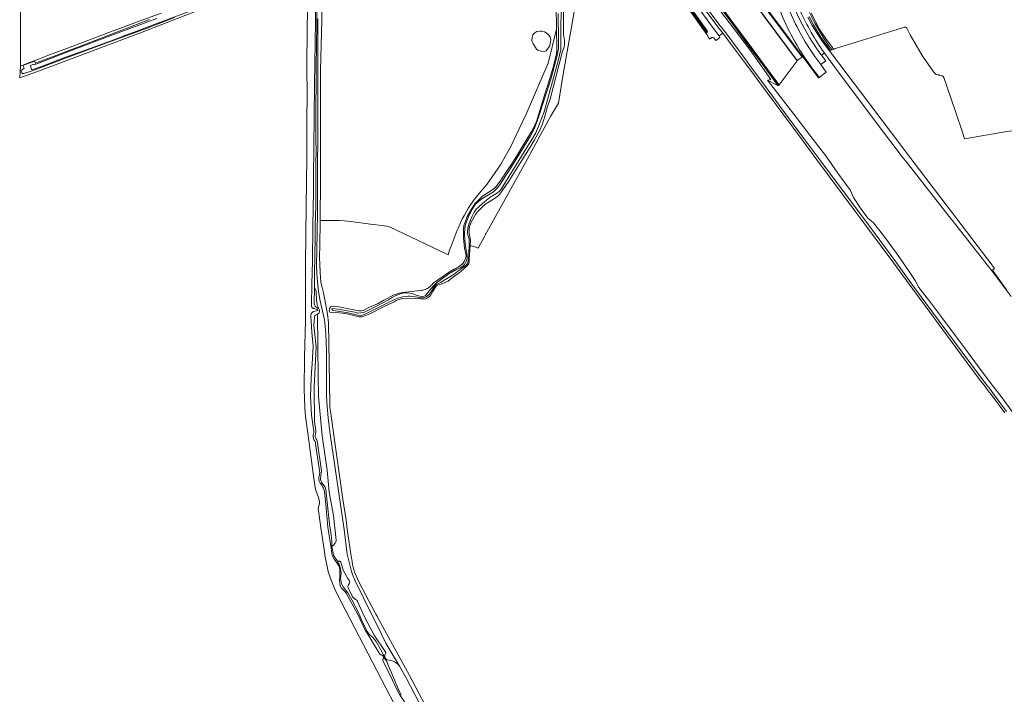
# Model space of a CAD drawing. Header units: metres. Extents: x 168032 to 180145, y 382923 to 399665.
# Tile 180 of 256: x 170526 to 171368, y 395010 to 395587. Entities that reach past the tile are written whole.
import ezdxf

# ---------------------------------------------------------------- set-up
doc = ezdxf.new("R2010")
doc.units = ezdxf.units.M
for name, color, linetype, lineweight in [('B-WE-GK-BESCHOEIING_DAMWAND-G', 8, 'GK-BESCHOEIING', 18), ('B-WE-GR-BOUWLAND-GV', 8, 'Continuous', 18), ('B-WE-GR-GRAS-GV', 8, 'Continuous', 18), ('B-WE-GW-TALUD_KRUIN-G', 8, 'Continuous', 18), ('B-WE-IE-TERREINAFSCHEIDING_KUNSTMATIG_MUUR-GV', 8, 'Continuous', 18), ('B-WE-OG-TERREIN_CULTUURSCHEIDING-GV', 8, 'Continuous', 18), ('B-WE-OG-WATER-GV', 8, 'Continuous', 18), ('B-WE-OG-WATER_BEEK-GV', 8, 'Continuous', 18), ('B-WE-OG-WATER_SLOOT-GV', 8, 'Continuous', 18), ('B-WE-OG-WEG-GV', 8, 'Continuous', 18), ('B-WE-VH-ONVERHARD-GV', 8, 'Continuous', 18), ('B-WE-VH-VERHARDING_ASFALT-GV', 8, 'Continuous', 18)]:
    doc.layers.add(name, color=color, linetype=linetype, lineweight=lineweight)
doc.linetypes.add('GK-BESCHOEIING', pattern='A,30,-5,[1,NLCS.SHX,S=1,R=0,X=0,Y=0],-5', length=40)

msp = doc.modelspace()

# ---------------------------------------------------------------- linework, layer by layer
at = {"layer": 'B-WE-GK-BESCHOEIING_DAMWAND-G', "flags": 128}
msp.add_lwpolyline([(170970.249, 395848.469), (170973.016, 395844.783), (171011.011, 395793.953), (171049.789, 395742.203), (171084.724, 395695.068), (171120.387, 395646.966), (171162.877, 395589.565), (171191.042, 395551.674)], dxfattribs=at)
at = {"layer": 'B-WE-GR-BOUWLAND-GV', "flags": 128}
for points in [[(170813.582, 395778.51), (170797.403, 395778.967), (170795.881, 395778.928), (170794.76, 395779.057), (170794.529, 395777.055), (170793.201, 395760.637), (170791.434, 395744.345), (170787.187, 395708.795), (170786.144, 395693.596), (170785.339, 395654.873), (170784.636, 395616.979), (170784.507, 395586.36), (170783.478, 395543.512), (170783.431, 395537.521), (170783.322, 395461.547), (170783.306, 395450.65), (170783.278, 395446.762), (170783.076, 395418.524), (170783.103, 395415.013)], [(170526.887, 395596.15), (170526.766, 395556.639), (170526.766, 395547.868), (170526.736, 395547.381), (170528.684, 395547.962), (170535.323, 395550.434), (170545.245, 395554.205), (170550.742, 395556.487), (170566.942, 395562.388), (170584.249, 395569.03), (170606.175, 395577.114), (170616.282, 395580.982), (170625.991, 395584.488), (170647.184, 395592.248)], [(170783.103, 395415.013), (170783.878, 395415.012), (170793.75, 395414.995), (170799.381, 395415.129), (170803.55, 395414.902), (170809.249, 395414.211), (170826.157, 395411.979), (170836.177, 395410.631), (170839.958, 395410.17), (170841.249, 395409.92), (170842.932, 395409.359), (170890.304, 395386.861), (170892.525, 395385.806), (170893.792, 395389.594), (170894.994, 395393.183), (170900.318, 395406.827), (170900.986, 395408.429), (170902.669, 395412.47), (170904.475, 395416.532), (170906.565, 395419.677), (170909.91, 395425.859), (170914.873, 395432.978), (170920.705, 395440.13), (170922.135, 395441.883), (170925.458, 395445.958), (170937.384, 395462.694), (170946.466, 395478.777), (170950.803, 395488.022), (170953.367, 395493.484), (170959.277, 395506.074), (170978.057, 395549.466), (170985.067, 395578.68), (170984.985, 395599.78)], [(171203.008, 395592.383), (171210.393, 395578.193), (171215.087, 395571.058), (171220.952, 395563.101), (171221.537, 395562.246), (171222.383, 395561.807), (171223.238, 395561.859), (171223.61, 395561.881), (171224.709, 395562.412), (171280.211, 395579.586), (171280.887, 395579.795), (171281.015, 395579.835), (171281.121, 395579.868), (171281.196, 395579.891), (171282.622, 395580.332)], [(171284.744, 395579.471), (171286.305, 395576.538), (171287.726, 395573.868), (171297.939, 395556.222), (171299.653, 395553.671), (171306.333, 395543.732), (171307.477, 395542.029), (171308.946, 395540.659), (171309.974, 395539.897), (171311.626, 395539.469), (171311.975, 395539.418), (171313.276, 395539.23), (171314.966, 395538.728), (171315.737, 395538.25), (171316.291, 395537.417), (171322.474, 395519.899), (171331.98, 395491.436), (171333.983, 395484.843), (171370.436, 395491.056), (171398.515, 395494.439), (171411.07, 395495.105), (171412.918, 395520.342), (171414.184, 395534.241)]]:
    msp.add_lwpolyline(points, dxfattribs=at)
at = {"layer": 'B-WE-GR-BOUWLAND-GV'}
for points in [[(171282.622, 395580.332, -0.2315269), (171284.31, 395579.957)], [(171284.31, 395579.957, -0.0825906), (171284.744, 395579.471)]]:
    msp.add_lwpolyline(points, format="xyb", dxfattribs=at)
at = {"layer": 'B-WE-GR-BOUWLAND-GV', "flags": 128}
msp.add_lwpolyline([(170969.089, 395560.819), (170967.987, 395561.617), (170967.187, 395562.925), (170966.259, 395564.308), (170965.129, 395566.033), (170964.44, 395567.699), (170964.036, 395569.085), (170964.32, 395571.531), (170964.85, 395573.649), (170966.602, 395575.509), (170968.393, 395576.601), (170971.172, 395576.936), (170973.004, 395576.8), (170974.776, 395576.426), (170976.396, 395575.469), (170978.127, 395574.121), (170979.781, 395571.977), (170980.202, 395569.375), (170979.901, 395566.44), (170979.414, 395564.517), (170977.897, 395562.144), (170976.333, 395560.222), (170974.617, 395559.624), (170972.061, 395559.776)], close=True, dxfattribs=at)
at = {"layer": 'B-WE-GR-GRAS-GV', "flags": 128}
for points in [[(170970.249, 395848.553), (170973.056, 395844.813), (171011.051, 395793.983), (171049.829, 395742.233), (171084.764, 395695.098), (171120.427, 395646.996), (171162.917, 395589.595), (171191.082, 395551.704), (171195.332, 395554.649), (171179.497, 395575.762), (171158.037, 395604.562), (171132.56, 395638.97), (171115.614, 395661.577), (171090.391, 395695.111), (171074.492, 395716.686), (171063.498, 395731.722), (171041.539, 395761.02), (171020.38, 395789.385), (171001.244, 395815.148), (170974.42, 395851.352)], [(170974.42, 395851.352), (171001.244, 395815.148), (171020.38, 395789.385), (171041.539, 395761.02), (171063.498, 395731.722), (171074.492, 395716.686), (171090.391, 395695.111), (171115.614, 395661.577), (171132.56, 395638.97), (171158.037, 395604.562), (171179.497, 395575.762), (171195.332, 395554.649), (171195.974, 395555.004), (171176.874, 395580.688), (171159.671, 395603.725), (171147.947, 395619.424), (171115.95, 395662.315), (171089.875, 395697.03), (171065.311, 395730.097), (171037.544, 395767.595), (171011.367, 395802.683), (170988.31, 395833.853), (170975.084, 395851.745)]]:
    msp.add_lwpolyline(points, close=True, dxfattribs=at)
for points in [[(171122.272, 395601.25), (171134.894, 395584.26), (171148.005, 395566.257), (171161.921, 395547.746), (171174.576, 395530.477), (171175.615, 395530.441), (171162.357, 395548.391), (171148.835, 395566.602), (171136.189, 395583.616), (171122.742, 395601.807)], [(171124.648, 395595.283), (171150.092, 395561.421), (171168.534, 395535.611), (171165.571, 395535.055), (171174.576, 395530.477), (171161.921, 395547.746), (171148.005, 395566.257), (171134.894, 395584.26), (171122.272, 395601.25)]]:
    msp.add_lwpolyline(points, dxfattribs=at)
at = {"layer": 'B-WE-GW-TALUD_KRUIN-G', "flags": 128}
msp.add_lwpolyline([(171195.332, 395554.649), (171179.497, 395575.762), (171158.037, 395604.562), (171132.56, 395638.97), (171115.614, 395661.577), (171090.391, 395695.111), (171074.492, 395716.686), (171063.498, 395731.722), (171041.539, 395761.02), (171020.38, 395789.385), (171001.244, 395815.148), (170974.42, 395851.352)], dxfattribs=at)
at = {"layer": 'B-WE-IE-TERREINAFSCHEIDING_KUNSTMATIG_MUUR-GV', "flags": 128}
msp.add_lwpolyline([(170970.169, 395848.493), (170972.976, 395844.753), (171010.971, 395793.923), (171049.749, 395742.173), (171084.684, 395695.038), (171120.347, 395646.936), (171162.837, 395589.535), (171191.002, 395551.644), (171191.082, 395551.704), (171162.917, 395589.595), (171120.427, 395646.996), (171084.764, 395695.098), (171049.829, 395742.233), (171011.051, 395793.983), (170973.056, 395844.813), (170970.249, 395848.553)], close=True, dxfattribs=at)
msp.add_lwpolyline([(171122.742, 395601.807), (171136.189, 395583.616), (171148.835, 395566.602), (171162.357, 395548.391), (171175.615, 395530.441), (171175.552, 395530.783), (171175.489, 395531.125), (171162.881, 395548.184), (171148.758, 395567.161), (171135.995, 395584.364), (171122.73, 395602.295)], dxfattribs=at)
at = {"layer": 'B-WE-OG-TERREIN_CULTUURSCHEIDING-GV', "flags": 128}
for points in [[(170990.98, 395604.384), (170991.088, 395585.284), (170991.045, 395577.268), (170991.291, 395574.023), (170991.915, 395568.942), (170992.051, 395565.549), (170991.675, 395563.313), (170990.127, 395558.882), (170989.031, 395555.305), (170987.393, 395548.655), (170979.679, 395518.755), (170977.555, 395512.373), (170975, 395503.065), (170972.831, 395496.808), (170970.859, 395492.235), (170966.482, 395484.048), (170962.573, 395477.664), (170955.735, 395466.958), (170944.29, 395448.556), (170936.763, 395437.538), (170935.032, 395435.758), (170932.259, 395433.744), (170927.528, 395431.124), (170924, 395428.709), (170919.924, 395424.689), (170917.695, 395422.546), (170915.82, 395420.141), (170912.177, 395413.56), (170910.808, 395410.048), (170910.374, 395407.489), (170910.41, 395405.13), (170910.882, 395402.128), (170911.364, 395400.125), (170911.613, 395397.563), (170911.357, 395393.664), (170917.026, 395391.828), (170918.303, 395391.403), (170923.86, 395401.908), (170924.487, 395403.016), (170924.446, 395403.348), (170924.542, 395403.627), (170924.708, 395403.814), (170924.856, 395403.903), (170925.02, 395403.957), (170925.595, 395404.971), (170931.338, 395415.415), (170958.745, 395464.749), (170980.146, 395503.831), (170986.766, 395515.389), (170990.302, 395536.732), (170993.563, 395554.807), (170997.936, 395580.287), (171002.322, 395605.41)], [(171104.845, 395608.933), (171124.002, 395582.964), (171129.026, 395576.52), (171137.387, 395565.426), (171148.497, 395550.423), (171153.78, 395543.206), (171160.771, 395533.831), (171181.089, 395506.2), (171196.744, 395485.078), (171209.395, 395468.197), (171251.88, 395411.226), (171275.278, 395379.617), (171288.241, 395361.83), (171305.918, 395337.929), (171332.166, 395302.339), (171349.436, 395279.114), (171352.342, 395275.393), (171355.978, 395270.735), (171359.513, 395266.001), (171370.11, 395251.809)], [(170647.184, 395592.248), (170625.991, 395584.488), (170616.282, 395580.982), (170606.175, 395577.114), (170584.249, 395569.03), (170566.942, 395562.388), (170550.742, 395556.487), (170545.245, 395554.205), (170535.323, 395550.434), (170528.684, 395547.962), (170526.736, 395547.381), (170526.105, 395536.957), (170529.403, 395538.179), (170543.549, 395543.422), (170629.43, 395575.459), (170695.143, 395601.03)], [(171380.613, 395243.906), (171365.412, 395264.655), (171356.171, 395276.636), (171346.158, 395289.984), (171336.659, 395302.663), (171326.528, 395316.366), (171315.675, 395331.039), (171305.234, 395344.555), (171295.115, 395357.695), (171291.806, 395363.869), (171286.28, 395372.439), (171275.941, 395387.147), (171264.736, 395402.11), (171256.136, 395413.002), (171251.486, 395417.055), (171245.034, 395425.675), (171239.302, 395434.578), (171236.634, 395440.734), (171225.638, 395455.532), (171215.367, 395470.223), (171202.65, 395487.004), (171190.189, 395503.486), (171165.571, 395535.055), (171168.534, 395535.611), (171150.092, 395561.421), (171124.648, 395595.283)], [(170658.629, 395588.574), (170634.99, 395579.549), (170605.32, 395568.533), (170582.052, 395559.987), (170559.948, 395551.843), (170543.493, 395545.484), (170536.654, 395543.132), (170535.803, 395542.839), (170529.566, 395540.694), (170529.548, 395540.689), (170529.222, 395540.632), (170528.892, 395540.654), (170528.576, 395540.754), (170528.293, 395540.927), (170528.06, 395541.162), (170527.123, 395543.656), (170528.206, 395543.866), (170529.856, 395545.233), (170528.845, 395547.644), (170538.818, 395551.403), (170539.431, 395549.712), (170541.777, 395550.518), (170555.463, 395555.559), (170568.879, 395560.659), (170583.207, 395566.073), (170600.853, 395573.07), (170637.247, 395586.851)]]:
    msp.add_lwpolyline(points, dxfattribs=at)
at = {"layer": 'B-WE-OG-WATER-GV', "flags": 128}
msp.add_lwpolyline([(171122.73, 395602.295), (171135.995, 395584.364), (171148.758, 395567.161), (171162.881, 395548.184), (171175.489, 395531.125), (171191.002, 395551.644), (171162.837, 395589.535)], dxfattribs=at)
at = {"layer": 'B-WE-OG-WATER_BEEK-GV', "flags": 128}
for points in [[(170834.955, 395043.848), (170833.953, 395044.297), (170823.138, 395062.203), (170821.676, 395064.795), (170815.209, 395078.093), (170805.195, 395096.535), (170804.078, 395097.866), (170802.704, 395099.159), (170801.247, 395100.833), (170800.23, 395102.73), (170799.778, 395104.711), (170799.711, 395107.458), (170799.939, 395110.17), (170799.754, 395116.891), (170798.974, 395119.664), (170797.17, 395122.967), (170795.165, 395125.505), (170793.674, 395127.936), (170792.956, 395130.468), (170792.401, 395134.79), (170789.65, 395152.723), (170787.865, 395172.223), (170786.854, 395183.188), (170786.85, 395183.209), (170786.613, 395184.242), (170786.3, 395185.253), (170785.911, 395186.238), (170785.448, 395187.191), (170784.915, 395188.106), (170784.315, 395188.978), (170783.65, 395189.803), (170783.623, 395189.831), (170783.151, 395190.382), (170782.742, 395190.982), (170782.401, 395191.623), (170782.133, 395192.298), (170781.94, 395192.998), (170781.826, 395193.715), (170781.791, 395194.44), (170781.837, 395195.165), (170781.961, 395195.88), (170782.164, 395196.577), (170782.378, 395197.187), (170782.548, 395197.896), (170782.639, 395198.619), (170782.651, 395199.348), (170779.143, 395224.072), (170779.141, 395224.196), (170779.082, 395224.8), (170778.945, 395225.391), (170778.731, 395225.959), (170778.444, 395226.494), (170778.157, 395226.934), (170777.791, 395227.618), (170777.497, 395228.336), (170777.278, 395229.081), (170777.138, 395229.844), (170777.076, 395230.617), (170777.095, 395231.393), (170777.193, 395232.162), (170777.37, 395232.918), (170777.623, 395233.651), (170777.684, 395234.534), (170775.755, 395248.694), (170774.862, 395264.815), (170775.33, 395279.893), (170775.622, 395285.438), (170776.313, 395292.409), (170777.038, 395307.643), (170776.065, 395319.621), (170775.163, 395333.579), (170775.141, 395334.096), (170775.198, 395334.61), (170775.335, 395335.109), (170775.546, 395335.581), (170775.827, 395336.014), (170776.172, 395336.4), (170776.573, 395336.727), (170777.018, 395336.989), (170777.318, 395337.118), (170780.954, 395338.087), (170780.92, 395339.012), (170777.416, 395339.831), (170777.014, 395339.984), (170776.648, 395340.209), (170776.329, 395340.498), (170776.069, 395340.84), (170775.877, 395341.225), (170775.759, 395341.639), (170775.719, 395342.067), (170775.72, 395342.09), (170775.703, 395342.894), (170776.054, 395360.53), (170776.595, 395380.156), (170776.743, 395410.359), (170777.416, 395439.926), (170777.387, 395452.241), (170777.541, 395477.348), (170777.891, 395503.846), (170778.169, 395531.375), (170779.2, 395585.382), (170779.089, 395614.737)], [(170643.271, 395587.823), (170604.903, 395573.524), (170566.492, 395558.978), (170554.793, 395554.332), (170542.146, 395549.443), (170539.819, 395548.643), (170538.594, 395548.222), (170538.337, 395548.743), (170535.143, 395547.527), (170535.294, 395547.087), (170536.428, 395543.79), (170543.267, 395546.142), (170566.07, 395555.057), (170586.431, 395562.154), (170597.202, 395566.023), (170607.345, 395569.799), (170616.828, 395573.437), (170626.233, 395576.784), (170641.077, 395582.655), (170678.729, 395596.648)], [(170772.306, 395595.747), (170771.966, 395577.626), (170771.806, 395548.751), (170771.847, 395519.866), (170771.567, 395503.797), (170771.611, 395468.902), (170771.19, 395427.086), (170770.63, 395378.318), (170770.464, 395356.295), (170770.412, 395329.54), (170769.69, 395298.146), (170769.373, 395270.948), (170769.986, 395254.81), (170770.431, 395247.577), (170772.414, 395233.35), (170777.526, 395194.537), (170778.936, 395184.932), (170781.498, 395178.949), (170782.528, 395174.853), (170782.465, 395173.089), (170781.252, 395169.145), (170783.745, 395152.16), (170786.38, 395133.73), (170786.997, 395129.419), (170787.08, 395128.839), (170789.993, 395115.066), (170791.581, 395109.682), (170795.255, 395100.513), (170797.234, 395096.028), (170858.438, 394978.664)], [(170867.494, 394976.445), (170865.518, 394979.732), (170864.384, 394982.022), (170862.629, 394986.137), (170862.638, 394987.969), (170862.258, 394989.216), (170860.635, 394992.881), (170856.746, 395001.053), (170855.222, 395003.579), (170851.43, 395008.971), (170848.941, 395013.544), (170844.924, 395022.02), (170836.776, 395038.748), (170836.999, 395040.887), (170837.007, 395041.005), (170838.062, 395041.086), (170837.957, 395042.04), (170836.897, 395041.943), (170836.886, 395042.062), (170836.951, 395042.068)]]:
    msp.add_lwpolyline(points, dxfattribs=at)
at = {"layer": 'B-WE-OG-WATER_BEEK-GV'}
msp.add_lwpolyline([(170836.951, 395042.068, 0.3156752), (170834.955, 395043.848)], format="xyb", dxfattribs=at)
at = {"layer": 'B-WE-OG-WATER_SLOOT-GV', "flags": 128}
for points in [[(171114.088, 395577.298), (171090.24, 395610.497), (171066.463, 395643.615), (171043.909, 395673.971), (171036.064, 395685.549), (171025.563, 395699.473), (171005.506, 395726.292), (171004.174, 395728.4), (171000.155, 395732.797)], [(171005.711, 395658.185), (171008.488, 395659.053), (171039.809, 395669.918), (171041.151, 395670.441), (171042.158, 395670.604), (171043.042, 395670.546), (171043.702, 395670.202), (171044.611, 395669.165), (171047.325, 395665.604), (171047.63, 395665.204), (171050.117, 395661.789), (171059.531, 395648.87), (171077.272, 395624.86), (171095.06, 395600.596), (171112.348, 395575.986), (171112.379, 395575.943)], [(170779.089, 395614.737), (170779.2, 395585.382), (170778.169, 395531.375), (170777.891, 395503.846), (170777.541, 395477.348), (170777.387, 395452.241), (170777.416, 395439.926), (170776.743, 395410.359), (170776.595, 395380.156), (170776.054, 395360.53), (170775.703, 395342.894), (170775.72, 395342.09), (170775.719, 395342.067), (170775.759, 395341.639), (170775.877, 395341.225), (170776.069, 395340.84), (170776.329, 395340.498), (170776.648, 395340.209), (170777.014, 395339.984), (170777.416, 395339.831), (170780.92, 395339.012), (170780.954, 395338.087), (170777.318, 395337.118), (170777.018, 395336.989), (170776.573, 395336.727), (170776.172, 395336.4), (170775.827, 395336.014), (170775.546, 395335.581), (170775.335, 395335.109), (170775.198, 395334.61), (170775.141, 395334.096), (170775.163, 395333.579), (170776.065, 395319.621), (170777.038, 395307.643), (170776.313, 395292.409), (170775.622, 395285.438), (170775.33, 395279.893), (170774.862, 395264.815), (170775.755, 395248.694), (170777.684, 395234.534), (170777.623, 395233.651), (170777.37, 395232.918), (170777.193, 395232.162), (170777.095, 395231.393), (170777.076, 395230.617), (170777.138, 395229.844), (170777.278, 395229.081), (170777.497, 395228.336), (170777.791, 395227.618), (170778.157, 395226.934), (170778.444, 395226.494), (170778.731, 395225.959), (170778.945, 395225.391), (170779.082, 395224.8), (170779.141, 395224.196), (170779.143, 395224.072), (170782.651, 395199.348), (170782.639, 395198.619), (170782.548, 395197.896), (170782.378, 395197.187), (170782.164, 395196.577), (170781.961, 395195.88), (170781.837, 395195.165), (170781.791, 395194.44), (170781.826, 395193.715), (170781.94, 395192.998), (170782.133, 395192.298), (170782.401, 395191.623), (170782.742, 395190.982), (170783.151, 395190.382), (170783.623, 395189.831), (170783.65, 395189.803), (170784.315, 395188.978), (170784.915, 395188.106), (170785.448, 395187.191), (170785.911, 395186.238), (170786.3, 395185.253), (170786.613, 395184.242), (170786.85, 395183.209), (170786.854, 395183.188), (170787.865, 395172.223), (170789.65, 395152.723), (170792.401, 395134.79), (170792.956, 395130.468), (170793.674, 395127.936), (170795.165, 395125.505), (170797.17, 395122.967), (170798.974, 395119.664), (170799.754, 395116.891), (170799.939, 395110.17), (170799.711, 395107.458), (170799.778, 395104.711), (170800.23, 395102.73), (170801.247, 395100.833), (170802.704, 395099.159), (170804.078, 395097.866), (170805.195, 395096.535), (170815.209, 395078.093), (170821.676, 395064.795), (170823.138, 395062.203), (170833.953, 395044.297), (170834.955, 395043.848)], [(170781.995, 395339.507), (170780.801, 395340.118), (170778.894, 395341.838), (170778.458, 395342.355), (170778.043, 395343.739), (170778.145, 395357.844), (170778.231, 395369.831), (170778.874, 395400.557), (170778.691, 395410.837), (170779.354, 395427.675), (170779.398, 395439.164), (170779.388, 395453.245), (170779.272, 395464.382), (170779.533, 395474.13), (170779.317, 395484.77), (170779.431, 395500.103), (170779.287, 395511.428), (170779.572, 395533.451), (170779.541, 395546.104), (170779.963, 395565.373), (170780.142, 395581.832), (170780.248, 395605.736)], [(170984.985, 395599.78), (170985.067, 395578.68), (170985.081, 395574.975), (170985.368, 395566.386), (170985.324, 395559.788), (170985.325, 395559.53), (170985.277, 395558.549), (170985.149, 395557.575), (170983.254, 395549.617), (170982.642, 395547.046), (170977.147, 395529.186), (170976.936, 395528.501), (170975.024, 395522.287), (170968.101, 395499.787), (170965.284, 395493.503), (170965.055, 395492.993), (170964.841, 395492.516), (170963.051, 395489.582), (170955.074, 395476.511), (170951.846, 395471.221), (170949.924, 395468.072), (170946.144, 395462.383), (170943.571, 395458.51), (170937.514, 395449.394), (170932.872, 395443.281), (170932.775, 395443.174), (170932.194, 395442.603), (170931.559, 395442.091), (170921.845, 395435.731), (170918.747, 395432.805), (170916.659, 395430.833), (170915.196, 395429.452), (170915.076, 395429.337), (170914.105, 395427.668), (170908.808, 395418.557), (170908.153, 395416.802), (170906.425, 395412.17), (170906.256, 395411.666), (170905.985, 395410.665), (170905.791, 395409.647), (170905.677, 395408.616), (170905.642, 395407.58), (170905.549, 395400.005), (170906.529, 395391.268), (170907.855, 395385.259), (170907.691, 395383.002), (170906.283, 395379.931), (170905.375, 395378.673), (170905.152, 395378.364), (170904.109, 395377.53), (170904.015, 395377.455), (170900.998, 395375.042), (170897.789, 395373.488), (170892.846, 395370.706), (170888.939, 395367.84), (170879.838, 395361.355), (170878.515, 395360.062), (170878.131, 395359.627), (170877.397, 395358.888), (170876.609, 395358.209), (170875.771, 395357.591), (170874.888, 395357.04), (170873.965, 395356.558), (170873.008, 395356.149), (170872.022, 395355.814), (170871.014, 395355.556), (170869.988, 395355.376), (170868.952, 395355.275), (170861.414, 395354.27), (170853.617, 395353.374), (170849.683, 395352.632), (170846.457, 395351.548), (170837.395, 395346.972), (170831.99, 395343.936), (170825.286, 395340.813), (170819.769, 395338.181), (170818.045, 395337.767), (170816.082, 395337.896), (170806.223, 395339.702), (170798.918, 395341.321), (170794.764, 395341.885), (170792.62, 395341.645), (170792.013, 395341.135), (170791.102, 395339.844), (170790.634, 395338.225), (170791.133, 395336.986), (170792.187, 395336.434), (170793.584, 395336.221), (170796.206, 395336.427), (170802.034, 395335.902), (170806.262, 395335.375), (170811.795, 395333.834), (170816.547, 395332.78), (170818.839, 395332.727), (170821.318, 395333.542), (170825.642, 395335.366), (170836, 395340.766), (170846.243, 395345.518), (170848.154, 395346.616), (170850.602, 395347.636), (170853.177, 395348.334), (170863.755, 395348.541), (170871.591, 395347.762), (170873.352, 395348.103), (170875.264, 395349.017), (170877.34, 395350.954), (170879.115, 395354.027), (170881.073, 395357.285), (170882.394, 395358.821), (170884.173, 395359.926), (170886.55, 395360.542), (170892.625, 395363.309), (170896.047, 395366.076), (170903.078, 395371.243), (170906.448, 395374.186), (170908.692, 395376.227), (170910.069, 395378.269), (170910.48, 395379.748), (170910.592, 395381.997), (170911.357, 395393.664), (170911.613, 395397.563), (170911.364, 395400.125), (170910.882, 395402.128), (170910.41, 395405.13), (170910.374, 395407.489), (170910.808, 395410.048), (170912.177, 395413.56), (170915.82, 395420.141), (170917.695, 395422.546), (170919.924, 395424.689), (170924, 395428.709), (170927.528, 395431.124), (170932.259, 395433.744), (170935.032, 395435.758), (170936.763, 395437.538), (170944.29, 395448.556), (170955.735, 395466.958), (170962.573, 395477.664), (170966.482, 395484.048), (170970.859, 395492.235), (170972.831, 395496.808), (170975, 395503.065), (170977.555, 395512.373), (170979.679, 395518.755), (170987.393, 395548.655), (170989.031, 395555.305), (170990.127, 395558.882), (170991.675, 395563.313), (170992.051, 395565.549), (170991.915, 395568.942), (170991.291, 395574.023), (170991.045, 395577.268), (170991.088, 395585.284), (170990.98, 395604.384)], [(171093.145, 395605.589), (171107.013, 395585.952), (171113.433, 395576.743), (171113.445, 395576.675), (171113.42, 395576.501), (171113.321, 395576.355), (171113.168, 395576.268), (171112.993, 395576.256), (171112.83, 395576.323), (171106.411, 395585.53), (171092.549, 395605.159)], [(171092.549, 395605.159), (171106.411, 395585.53), (171112.83, 395576.323), (171112.993, 395576.256), (171113.168, 395576.268), (171113.321, 395576.355), (171113.42, 395576.501), (171113.445, 395576.675), (171113.433, 395576.743), (171107.013, 395585.952), (171093.145, 395605.589)], [(170989.375, 395595.717), (170988.97, 395583.765), (170988.97, 395570.226), (170988.823, 395561.268), (170986.551, 395551.464), (170974.563, 395508.088), (170970.728, 395497.671), (170967.443, 395490.092), (170965.027, 395485.847), (170959.858, 395477.516), (170937.975, 395441.887), (170936.787, 395440.344), (170934.74, 395438.57), (170928.501, 395434.964), (170926.445, 395433.424), (170923.834, 395431.382), (170916.584, 395424.685), (170914.754, 395422.155), (170913.098, 395418.81), (170910.228, 395411.793), (170909.228, 395408.099), (170909.061, 395405.159), (170909.421, 395402.561), (170910.424, 395399.165), (170910.588, 395397.535), (170910.595, 395395.015), (170910.216, 395386.608), (170910.01, 395382.692), (170909.695, 395380.045), (170908.744, 395377.96), (170907.424, 395376.241), (170903.486, 395373.582), (170897.575, 395369.184), (170885.905, 395362.014), (170883.179, 395360.743), (170881.98, 395359.803), (170880.929, 395358.57), (170877.804, 395353.799), (170876.433, 395352.072), (170875.19, 395350.89), (170873.684, 395349.721), (170871.917, 395349.064), (170870.294, 395348.849), (170868.332, 395348.978), (170866.199, 395349.37), (170860.053, 395350.268), (170858.45, 395350.45), (170856.497, 395350.16), (170853.841, 395349.66), (170849.622, 395348.718), (170846.741, 395347.607), (170825.554, 395336.975), (170820.564, 395334.684), (170818.871, 395334.064), (170817.373, 395333.894), (170815.256, 395334.184), (170807.104, 395336.202), (170794.564, 395338.133), (170793.563, 395338.509), (170793.083, 395338.91), (170793.161, 395339.447), (170793.482, 395339.941), (170798.534, 395339.137), (170812.852, 395336.617), (170815.979, 395335.9), (170817.91, 395335.977), (170820.391, 395336.425), (170831.271, 395341.665), (170841.606, 395347.219), (170844.182, 395348.967), (170847.156, 395350.512), (170851.848, 395352.338), (170854.804, 395353.119), (170857.308, 395353.229), (170861.61, 395352.555), (170865.108, 395351.106), (170868.433, 395350.287), (170870.733, 395350.182), (170872.721, 395350.766), (170873.716, 395351.492), (170875.262, 395353.455), (170880.238, 395359.551), (170882.416, 395361.687), (170893.149, 395369.505), (170900.054, 395373.578), (170903.256, 395374.999), (170905.445, 395376.348), (170906.555, 395377.537), (170907.406, 395379.056), (170908.401, 395381.199), (170908.728, 395383.06), (170908.679, 395385.337), (170907.393, 395393.102), (170906.73, 395398.623), (170906.45, 395404.043), (170906.873, 395408.439), (170907.444, 395411.491), (170908.388, 395414.678), (170910.564, 395419.649), (170913.45, 395425.146), (170915.648, 395428.728), (170916.948, 395430.051), (170921.432, 395433.632), (170931.382, 395439.653), (170933.026, 395441.132), (170934.714, 395442.853), (170936.668, 395445.428), (170948.131, 395463.176), (170962.872, 395487.32), (170965.162, 395491.704), (170966.672, 395494.791), (170968.62, 395499.885), (170970.569, 395506.031), (170980.52, 395536.605), (170985.832, 395555.986), (170986.44, 395558.965), (170986.798, 395561.854), (170986.806, 395568.341), (170986.533, 395591.907)], [(170986.533, 395591.907), (170986.806, 395568.341), (170986.798, 395561.854), (170986.44, 395558.965), (170985.832, 395555.986), (170980.52, 395536.605), (170970.569, 395506.031), (170968.62, 395499.885), (170966.672, 395494.791), (170965.162, 395491.704), (170962.872, 395487.32), (170948.131, 395463.176), (170936.668, 395445.428), (170934.714, 395442.853), (170933.026, 395441.132), (170931.382, 395439.653), (170921.432, 395433.632), (170916.948, 395430.051), (170915.648, 395428.728), (170913.45, 395425.146), (170910.564, 395419.649), (170908.388, 395414.678), (170907.444, 395411.491), (170906.873, 395408.439), (170906.45, 395404.043), (170906.73, 395398.623), (170907.393, 395393.102), (170908.679, 395385.337), (170908.728, 395383.06), (170908.401, 395381.199), (170907.406, 395379.056), (170906.555, 395377.537), (170905.445, 395376.348), (170903.256, 395374.999), (170900.054, 395373.578), (170893.149, 395369.505), (170882.416, 395361.687), (170880.238, 395359.551), (170875.262, 395353.455), (170873.716, 395351.492), (170872.721, 395350.766), (170870.733, 395350.182), (170868.433, 395350.287), (170865.108, 395351.106), (170861.61, 395352.555), (170857.308, 395353.229), (170854.804, 395353.119), (170851.848, 395352.338), (170847.156, 395350.512), (170844.182, 395348.967), (170841.606, 395347.219), (170831.271, 395341.665), (170820.391, 395336.425), (170817.91, 395335.977), (170815.979, 395335.9), (170812.852, 395336.617), (170798.534, 395339.137), (170793.482, 395339.941), (170793.161, 395339.447), (170793.083, 395338.91), (170793.563, 395338.509), (170794.564, 395338.133), (170807.104, 395336.202), (170815.256, 395334.184), (170817.373, 395333.894), (170818.871, 395334.064), (170820.564, 395334.684), (170825.554, 395336.975), (170846.741, 395347.607), (170849.622, 395348.718), (170853.841, 395349.66), (170856.497, 395350.16), (170858.45, 395350.45), (170860.053, 395350.268), (170866.199, 395349.37), (170868.332, 395348.978), (170870.294, 395348.849), (170871.917, 395349.064), (170873.684, 395349.721), (170875.19, 395350.89), (170876.433, 395352.072), (170877.804, 395353.799), (170880.929, 395358.57), (170881.98, 395359.803), (170883.179, 395360.743), (170885.905, 395362.014), (170897.575, 395369.184), (170903.486, 395373.582), (170907.424, 395376.241), (170908.744, 395377.96), (170909.695, 395380.045), (170910.01, 395382.692), (170910.216, 395386.608), (170910.595, 395395.015), (170910.588, 395397.535), (170910.424, 395399.165), (170909.421, 395402.561), (170909.061, 395405.159), (170909.228, 395408.099), (170910.228, 395411.793), (170913.098, 395418.81), (170914.754, 395422.155), (170916.584, 395424.685), (170923.834, 395431.382), (170926.445, 395433.424), (170928.501, 395434.964), (170934.74, 395438.57), (170936.787, 395440.344), (170937.975, 395441.887), (170959.858, 395477.516), (170965.027, 395485.847), (170967.443, 395490.092), (170970.728, 395497.671), (170974.563, 395508.088), (170986.551, 395551.464), (170988.823, 395561.268), (170988.97, 395570.226), (170988.97, 395583.765), (170989.375, 395595.717)], [(170637.247, 395586.851), (170600.853, 395573.07), (170583.207, 395566.073), (170568.879, 395560.659), (170555.463, 395555.559), (170541.777, 395550.518), (170539.431, 395549.712), (170539.819, 395548.643), (170542.146, 395549.443), (170554.793, 395554.332), (170566.492, 395558.978), (170604.903, 395573.524), (170643.271, 395587.823)], [(171200.034, 395589.022), (171203.744, 395581.783), (171212.394, 395568.457), (171218.708, 395560.095), (171219.628, 395560.454), (171211.131, 395571.796), (171204.897, 395582.416), (171201.219, 395589.594)], [(171201.219, 395589.594), (171204.897, 395582.416), (171211.131, 395571.796), (171219.628, 395560.454), (171220.932, 395560.961), (171218.191, 395564.31), (171214.054, 395570.236), (171206.192, 395583.656), (171201.397, 395592.74)], [(171201.397, 395592.74), (171206.192, 395583.656), (171214.054, 395570.236), (171218.191, 395564.31), (171220.932, 395560.961), (171223.238, 395561.859), (171222.383, 395561.807), (171221.537, 395562.246), (171220.952, 395563.101), (171215.087, 395571.058), (171210.393, 395578.193), (171203.008, 395592.383)], [(170852.357, 395009.358), (170850.119, 395013.988), (170845.794, 395024.19), (170841.63, 395034.18), (170840.155, 395037.926), (170838.195, 395040.975), (170838.063, 395042.17), (170837.91, 395042.608), (170835.051, 395047.881), (170830.8, 395055.285), (170827.998, 395058.413), (170824.999, 395061.276), (170823.621, 395063.303), (170819.105, 395072.138), (170815.693, 395080.428), (170810.235, 395090.829), (170806.697, 395096.789), (170802.833, 395101.939), (170801.697, 395103.924), (170800.913, 395106.197), (170800.551, 395109.163), (170800.917, 395113.419), (170800.58, 395117.097), (170799.518, 395120.353), (170797.948, 395123.478), (170797.468, 395124.434), (170795.817, 395126.709), (170794.599, 395128.892), (170794.099, 395130.669), (170793.326, 395134.953), (170793.183, 395136.48), (170793.18, 395136.662), (170793.14, 395138.89), (170793.155, 395141.439), (170792.206, 395148.178), (170791.107, 395155.394), (170787.913, 395185.012), (170787.343, 395187.08), (170786.336, 395188.559), (170784.33, 395191.28), (170783.647, 395192.518), (170783.463, 395193.935), (170783.775, 395197.133), (170784.077, 395200.932), (170780.516, 395226.662), (170780.107, 395227.468), (170779.299, 395228.661), (170778.837, 395229.826), (170778.733, 395231.413), (170779.056, 395232.774), (170779.452, 395234.172), (170779.356, 395235.523), (170778.226, 395243.128), (170777.839, 395272.585), (170779.657, 395307.176), (170777.556, 395325.377), (170778.105, 395332.286), (170778.532, 395333.478), (170779.181, 395334.231), (170780.86, 395334.953), (170782.073, 395335.974), (170782.478, 395337.137), (170782.545, 395338.276), (170781.995, 395339.507)], [(170836.951, 395042.068), (170836.886, 395042.062), (170836.897, 395041.943), (170837.957, 395042.04), (170838.062, 395041.086), (170837.007, 395041.005), (170836.999, 395040.887), (170836.776, 395038.748), (170844.924, 395022.02), (170848.941, 395013.544), (170851.43, 395008.971)]]:
    msp.add_lwpolyline(points, dxfattribs=at)
at = {"layer": 'B-WE-OG-WATER_SLOOT-GV'}
for points in [[(171112.379, 395575.943, 1.0137503), (171114.088, 395577.298)], [(170834.955, 395043.848, -0.3156752), (170836.951, 395042.068)]]:
    msp.add_lwpolyline(points, format="xyb", dxfattribs=at)
at = {"layer": 'B-WE-OG-WEG-GV', "flags": 128}
for points in [[(171000.155, 395732.797), (171004.174, 395728.4), (171005.506, 395726.292), (171025.563, 395699.473), (171036.064, 395685.549), (171043.909, 395673.971), (171066.463, 395643.615), (171090.24, 395610.497), (171114.088, 395577.298)], [(171124.899, 395571.89), (171124.164, 395572.888), (171119.459, 395579.167), (171089.269, 395620.941)], [(170780.248, 395605.736), (170780.142, 395581.832), (170779.963, 395565.373), (170779.541, 395546.104), (170779.572, 395533.451), (170779.287, 395511.428), (170779.431, 395500.103), (170779.317, 395484.77), (170779.533, 395474.13), (170779.272, 395464.382), (170779.388, 395453.245), (170779.398, 395439.164), (170779.354, 395427.675), (170778.691, 395410.837), (170778.874, 395400.557), (170778.231, 395369.831), (170778.145, 395357.844), (170779.504, 395354.695), (170779.939, 395346.66), (170780.519, 395343.423), (170780.617, 395343.06), (170781.002, 395341.848), (170781.462, 395340.662), (170781.995, 395339.507), (170782.545, 395338.276), (170782.478, 395337.137), (170782.073, 395335.974), (170780.86, 395334.953), (170781.023, 395307.423), (170781.391, 395281.638), (170781.545, 395264.685), (170784.824, 395230.826), (170789.129, 395201.528), (170790.822, 395182.821), (170794.419, 395162.817), (170796.731, 395141.838), (170796.725, 395141.784), (170796.609, 395141.072), (170796.414, 395140.377), (170796.144, 395139.708), (170795.802, 395139.073), (170795.391, 395138.48), (170794.918, 395137.936), (170794.387, 395137.448), (170793.805, 395137.021), (170793.18, 395136.662), (170793.183, 395136.48), (170793.326, 395134.953), (170794.099, 395130.669), (170794.599, 395128.892), (170795.817, 395126.709), (170797.468, 395124.434), (170797.948, 395123.478), (170798.248, 395123.651), (170798.617, 395123.779), (170799.004, 395123.829), (170799.394, 395123.8), (170799.769, 395123.692), (170800.115, 395123.509), (170800.416, 395123.261), (170800.661, 395122.956), (170800.838, 395122.608), (170802.959, 395115.428), (170806.809, 395108.845), (170807.308, 395108.244), (170807.75, 395107.587), (170808.123, 395106.888), (170808.188, 395106.709), (170808.294, 395106.249), (170808.321, 395105.779), (170808.268, 395105.311), (170808.137, 395104.858), (170807.931, 395104.434), (170807.657, 395104.05), (170807.322, 395103.719), (170807.208, 395103.538), (170807.006, 395103.111), (170806.88, 395102.656), (170806.832, 395102.186), (170806.864, 395101.715), (170809.914, 395094.984), (170810.071, 395094.592), (170810.4, 395093.934), (170810.799, 395093.316), (170811.263, 395092.745), (170811.786, 395092.228), (170812.362, 395091.77), (170812.985, 395091.377), (170813.166, 395091.288), (170813.666, 395090.983), (170814.12, 395090.612), (170814.519, 395090.183), (170814.855, 395089.703), (170815.124, 395089.183), (170821.094, 395076.289), (170829.281, 395060.604), (170839.304, 395045.613), (170838.476, 395043.429)], [(171103.245, 395607.742), (171122.413, 395581.759), (171127.434, 395575.32), (171135.79, 395564.233), (171146.891, 395549.241), (171152.176, 395542.021), (171159.169, 395532.644), (171179.485, 395505.016), (171195.145, 395483.887), (171207.798, 395467.003), (171250.28, 395410.037), (171273.671, 395378.437), (171286.634, 395360.65), (171304.314, 395336.745), (171330.564, 395301.152), (171347.85, 395277.906), (171350.77, 395274.166), (171354.393, 395269.525), (171357.915, 395264.808), (171368.509, 395250.62)], [(171370.11, 395251.809), (171359.513, 395266.001), (171355.978, 395270.735), (171352.342, 395275.393), (171349.436, 395279.114), (171332.166, 395302.339), (171305.918, 395337.929), (171288.241, 395361.83), (171275.278, 395379.617), (171251.88, 395411.226), (171209.395, 395468.197), (171196.744, 395485.078), (171181.089, 395506.2), (171160.771, 395533.831), (171153.78, 395543.206), (171148.497, 395550.423), (171137.387, 395565.426), (171129.026, 395576.52), (171124.002, 395582.964), (171104.845, 395608.933)], [(171159.671, 395603.725), (171176.874, 395580.688), (171195.974, 395555.004), (171201.317, 395547.788), (171209.305, 395537.077), (171209.775, 395537.433), (171208.67, 395538.919)], [(170850.923, 395033.875), (170839.342, 395053.675), (170831.758, 395069.02), (170827.642, 395077.3), (170812.82, 395107.677), (170810.736, 395112.33), (170809.496, 395116.084), (170806.025, 395129.722), (170803.452, 395150.741), (170791.461, 395234.432), (170789.953, 395246.34), (170788.763, 395259.476), (170788.489, 395266.263), (170788.385, 395303.01), (170787.928, 395318.803), (170786.726, 395330.073), (170782.717, 395347.381), (170781.622, 395354.53), (170780.433, 395365.28), (170779.961, 395375.704), (170780.194, 395391.223), (170780.461, 395403.563), (170780.722, 395422.897), (170780.848, 395440.208), (170780.729, 395460.784), (170781.061, 395486.849), (170780.954, 395504.676), (170781.138, 395539.758), (170781.181, 395587.554)], [(171370.033, 395355.85), (171367.133, 395359.868), (171357.902, 395372.66), (171358.263, 395372.913), (171359.65, 395373.919), (171355.123, 395380.16), (171354.152, 395381.614), (171286.623, 395470.227), (171280.549, 395478.197), (171218.708, 395560.095), (171212.394, 395568.457), (171203.744, 395581.783), (171200.034, 395589.022)], [(171112.379, 395575.943), (171113.224, 395574.789), (171114.627, 395572.558), (171115.299, 395571.491), (171115.908, 395570.522), (171116.152, 395570.154), (171118.013, 395571.407)], [(171119.667, 395571.121), (171121.49, 395568.847)], [(171207.782, 395552.958), (171211.13, 395548.39), (171215.492, 395551.473)], [(171215.492, 395551.473), (171211.736, 395556.47), (171211.3, 395557.05)], [(171214.226, 395558.342), (171214.303, 395558.232), (171214.381, 395558.123), (171224.593, 395544.212), (171257.785, 395500.1), (171280.653, 395469.496), (171284.941, 395464.24), (171323.096, 395415.869), (171323.476, 395415.387), (171342.077, 395391.806), (171357.853, 395371.839), (171373.896, 395349.99)], [(170840.672, 395039.572), (170844.958, 395038.474)]]:
    msp.add_lwpolyline(points, dxfattribs=at)
at = {"layer": 'B-WE-OG-WEG-GV'}
for points in [[(171177.355, 395614.492, 0.0567459), (171194.842, 395573.064)], [(171179.865, 395586.106, -0.0295464), (171170.352, 395611.455)], [(171211.3, 395557.05, -0.0603272), (171188.317, 395597.508)], [(171193.624, 395594.202, 0.0475065), (171214.226, 395558.342)], [(171208.67, 395538.919, -0.0609773), (171179.865, 395586.106)], [(171114.088, 395577.298, -1.0137503), (171112.379, 395575.943)], [(171118.013, 395571.407, -0.4123411), (171119.667, 395571.121)], [(171121.49, 395568.847, 0.0818355), (171124.899, 395571.89)], [(171194.842, 395573.064, 0.0256619), (171207.782, 395552.958)], [(170838.476, 395043.429, 0.4951515), (170840.672, 395039.572)], [(170844.958, 395038.474, -0.1650949), (170850.923, 395033.875)]]:
    msp.add_lwpolyline(points, format="xyb", dxfattribs=at)
at = {"layer": 'B-WE-VH-ONVERHARD-GV', "flags": 128}
for points in [[(170895.512, 394957.935), (170859.111, 395026.489), (170855.974, 395032.245), (170854.226, 395035.452), (170843.497, 395055.14), (170831.506, 395077.189), (170830.738, 395078.602), (170830.231, 395079.567), (170830.196, 395079.633), (170816.561, 395105.587), (170812.463, 395114.431), (170811.826, 395116.599), (170811.267, 395118.789), (170810.785, 395120.997), (170810.382, 395123.221), (170810.058, 395125.457), (170809.984, 395126.06), (170806.28, 395151.063), (170805.16, 395158.827), (170802.578, 395176.733), (170794.109, 395235.466), (170792.15, 395250.162), (170791.464, 395255.309), (170791.464, 395258.608), (170790.128, 395327.585), (170789.365, 395335.052), (170788.318, 395341.303), (170785.825, 395353.218), (170784.473, 395358.933), (170783.609, 395362.505), (170783.258, 395365.949), (170782.962, 395371.172), (170782.603, 395383.498), (170782.756, 395394.211), (170783.113, 395413.744), (170783.103, 395415.013), (170783.076, 395418.524), (170783.278, 395446.762), (170783.306, 395450.65), (170783.322, 395461.547), (170783.431, 395537.521), (170783.478, 395543.512), (170784.507, 395586.36), (170784.636, 395616.979)], [(170781.181, 395587.554), (170781.138, 395539.758), (170780.954, 395504.676), (170781.061, 395486.849), (170780.729, 395460.784), (170780.848, 395440.208), (170780.722, 395422.897), (170780.461, 395403.563), (170780.194, 395391.223), (170779.961, 395375.704), (170780.433, 395365.28), (170781.622, 395354.53), (170782.717, 395347.381), (170786.726, 395330.073), (170787.928, 395318.803), (170788.385, 395303.01), (170788.489, 395266.263), (170788.763, 395259.476), (170789.953, 395246.34), (170791.461, 395234.432), (170803.452, 395150.741), (170806.025, 395129.722), (170809.496, 395116.084), (170810.736, 395112.33), (170812.82, 395107.677), (170827.642, 395077.3), (170831.758, 395069.02), (170839.342, 395053.675), (170850.923, 395033.875)], [(170850.923, 395033.875), (170856.819, 395023.45), (170892.044, 394956.237), (170902.903, 394934.045), (170943.129, 394856.144), (170954.409, 394826.624)]]:
    msp.add_lwpolyline(points, dxfattribs=at)
at = {"layer": 'B-WE-VH-VERHARDING_ASFALT-GV', "flags": 128}
for points in [[(171089.269, 395620.941), (171119.459, 395579.167), (171124.164, 395572.888), (171127.434, 395575.32), (171122.413, 395581.759), (171103.245, 395607.742)], [(171208.67, 395538.919), (171209.775, 395537.433), (171215.849, 395541.951), (171211.13, 395548.39), (171207.782, 395552.958)], [(171211.3, 395557.05), (171211.736, 395556.47), (171214.226, 395558.342)]]:
    msp.add_lwpolyline(points, dxfattribs=at)
at = {"layer": 'B-WE-VH-VERHARDING_ASFALT-GV'}
for points in [[(171194.842, 395573.064, -0.0567459), (171177.355, 395614.492)], [(171170.352, 395611.455, 0.0295464), (171179.865, 395586.106)], [(171188.317, 395597.508, 0.0603272), (171211.3, 395557.05)], [(171214.226, 395558.342, -0.0475065), (171193.624, 395594.202)], [(171179.865, 395586.106, 0.0609773), (171208.67, 395538.919)], [(171207.782, 395552.958, -0.0256619), (171194.842, 395573.064)]]:
    msp.add_lwpolyline(points, format="xyb", dxfattribs=at)

doc.saveas('drawing.dxf')
